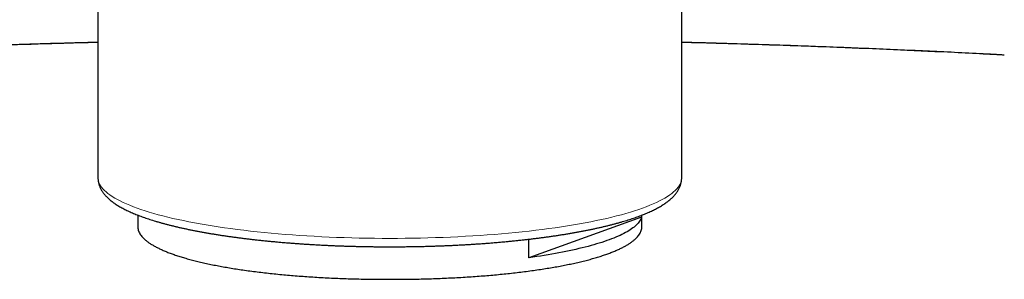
# Model space of a CAD drawing. Header units: millimetres. Extents: x 8 to 835, y 12 to 422.
# Tile 13 of 25: x 410 to 448, y 375 to 384. Entities that reach past the tile are written whole.
import ezdxf

# ---------------------------------------------------------------- set-up
doc = ezdxf.new("R2010")
doc.units = ezdxf.units.MM

msp = doc.modelspace()

# ---------------------------------------------------------------- linework, layer by layer
at = {"color": 7, "linetype": 'Continuous', "lineweight": 30}
for p, q in [((413.4, 392.601), (413.4, 378.399)), ((435.4, 378.399), (435.4, 392.601)), ((414.9, 376.99), (414.9, 376.547)), ((433.882, 376.91), (429.64, 375.382)), ((433.882, 376.983), (433.882, 376.91)), ((433.9, 376.538), (433.9, 376.99)), ((429.64, 375.382), (429.64, 376.08))]:
    msp.add_line(p, q, dxfattribs=at)
at = {"color": 252, "linetype": 'Continuous', "lineweight": 0, "flags": 128}
for points in [[(424.4, 376.112), (424.112, 376.112), (423.824, 376.115), (423.537, 376.119), (423.25, 376.124), (422.964, 376.131), (422.679, 376.14), (422.395, 376.15), (422.113, 376.162), (421.832, 376.175), (421.553, 376.19), (421.276, 376.206), (421.001, 376.224), (420.728, 376.243), (420.458, 376.264), (420.19, 376.286), (419.926, 376.309), (419.664, 376.334), (419.406, 376.361), (419.151, 376.389), (418.9, 376.418), (418.652, 376.449), (418.409, 376.481), (418.169, 376.514), (417.934, 376.548), (417.704, 376.584), (417.477, 376.621), (417.256, 376.66), (417.039, 376.699), (416.828, 376.74), (416.622, 376.781), (416.421, 376.824), (416.225, 376.868), (416.035, 376.913), (415.851, 376.959), (415.673, 377.006), (415.501, 377.054), (415.335, 377.103), (415.175, 377.153), (415.021, 377.204), (414.874, 377.255), (414.733, 377.307), (414.599, 377.36), (414.471, 377.414), (414.351, 377.468), (414.237, 377.523), (414.131, 377.579), (414.031, 377.635), (413.938, 377.692), (413.853, 377.749), (413.775, 377.807), (413.704, 377.865), (413.64, 377.923), (413.584, 377.982), (413.535, 378.041), (413.494, 378.1), (413.46, 378.16), (413.434, 378.219), (413.415, 378.279), (413.404, 378.339), (413.4, 378.399)], [(435.4, 378.399), (435.396, 378.339), (435.385, 378.279), (435.366, 378.219), (435.34, 378.16), (435.306, 378.1), (435.264, 378.041), (435.216, 377.982), (435.16, 377.923), (435.096, 377.865), (435.025, 377.807), (434.947, 377.749), (434.862, 377.692), (434.769, 377.635), (434.669, 377.579), (434.563, 377.523), (434.449, 377.468), (434.328, 377.414), (434.201, 377.36), (434.067, 377.307), (433.926, 377.255), (433.779, 377.204), (433.625, 377.153), (433.465, 377.103), (433.299, 377.054), (433.127, 377.006), (432.949, 376.959), (432.764, 376.913), (432.575, 376.868), (432.379, 376.824), (432.178, 376.781), (431.972, 376.74), (431.76, 376.699), (431.544, 376.66), (431.322, 376.621), (431.096, 376.584), (430.866, 376.548), (430.63, 376.514), (430.391, 376.481), (430.147, 376.449), (429.9, 376.418), (429.649, 376.389), (429.394, 376.361), (429.136, 376.334), (428.874, 376.309), (428.609, 376.286), (428.342, 376.264), (428.072, 376.243), (427.799, 376.224), (427.524, 376.206), (427.247, 376.19), (426.968, 376.175), (426.687, 376.162), (426.405, 376.15), (426.121, 376.14), (425.836, 376.131), (425.55, 376.124), (425.263, 376.119), (424.976, 376.115), (424.688, 376.112), (424.4, 376.112)]]:
    msp.add_lwpolyline(points, dxfattribs=at)
at = {"color": 7, "linetype": 'Continuous', "lineweight": 30, "flags": 128}
msp.add_lwpolyline([(433.882, 376.91), (433.87, 376.872), (433.854, 376.835), (433.835, 376.798), (433.812, 376.761), (433.786, 376.724), (433.756, 376.687), (433.724, 376.651), (433.688, 376.614), (433.648, 376.578), (433.606, 376.541), (433.56, 376.505), (433.51, 376.469), (433.458, 376.434), (433.402, 376.398), (433.343, 376.363), (433.281, 376.328), (433.216, 376.293), (433.147, 376.259), (433.076, 376.224), (433.001, 376.191), (432.923, 376.157), (432.842, 376.124), (432.758, 376.091), (432.672, 376.058), (432.582, 376.026), (432.489, 375.994), (432.394, 375.962), (432.295, 375.931), (432.194, 375.9), (432.09, 375.87), (431.983, 375.84), (431.874, 375.81), (431.762, 375.781), (431.647, 375.752), (431.529, 375.724), (431.41, 375.696), (431.287, 375.669), (431.162, 375.642), (431.035, 375.616), (430.905, 375.59), (430.773, 375.565), (430.639, 375.54), (430.503, 375.516), (430.364, 375.492), (430.223, 375.469), (430.08, 375.446), (429.935, 375.424), (429.789, 375.403), (429.64, 375.382)], dxfattribs=at)
at = {"color": 252, "linetype": 'Continuous', "lineweight": 0}
for points, knots in [([(413.4, 383.505), (412.908, 383.492), (411.723, 383.462), (409.844, 383.402), (407.764, 383.327), (405.685, 383.243), (403.605, 383.148), (402.141, 383.077), (401.371, 383.034), (401.293, 383.03)], [0, 0, 0, 0, 0.121816, 0.293565, 0.465314, 0.637063, 0.808855, 0.980649, 1, 1, 1, 1]), ([(447.559, 383.027), (447.465, 383.033), (446.679, 383.075), (445.2, 383.147), (443.123, 383.242), (441.046, 383.327), (438.967, 383.402), (437.085, 383.462), (435.896, 383.492), (435.4, 383.505)], [0, 0, 0, 0, 0.0233407, 0.1941735, 0.3650051, 0.5358798, 0.7067558, 0.8776305, 1, 1, 1, 1])]:
    msp.add_open_spline(points, degree=3, knots=knots, dxfattribs=at)
at = {"color": 7, "linetype": 'Continuous', "lineweight": 30}
for points, knots in [([(413.4, 383.509), (413.196, 383.504), (412.643, 383.49), (411.741, 383.465), (410.688, 383.432), (409.627, 383.397), (408.558, 383.36), (407.488, 383.319), (406.416, 383.276), (405.343, 383.23), (404.27, 383.182), (403.195, 383.131), (402.202, 383.082), (401.569, 383.049), (401.294, 383.035)], [0, 0, 0, 0, 0.050472, 0.136978, 0.223291, 0.311469, 0.399756, 0.488153, 0.576661, 0.665278, 0.754006, 0.842843, 0.93179, 1, 1, 1, 1]), ([(447.558, 383.032), (447.428, 383.039), (446.939, 383.065), (446.09, 383.107), (445.012, 383.16), (443.935, 383.209), (442.859, 383.256), (441.784, 383.3), (440.71, 383.342), (439.638, 383.381), (438.567, 383.418), (437.497, 383.451), (436.442, 383.482), (435.743, 383.501), (435.4, 383.51)], [0, 0, 0, 0, 0.032091, 0.120916, 0.209635, 0.298246, 0.386749, 0.475144, 0.563431, 0.65161, 0.739679, 0.82764, 0.915491, 1, 1, 1, 1]), ([(413.4, 378.399), (413.4, 378.395), (413.4, 378.374), (413.402, 378.336), (413.407, 378.286), (413.415, 378.236), (413.426, 378.187), (413.44, 378.137), (413.456, 378.089), (413.476, 378.04), (413.498, 377.992), (413.524, 377.944), (413.552, 377.897), (413.584, 377.85), (413.619, 377.802), (413.657, 377.755), (413.699, 377.709), (413.744, 377.662), (413.792, 377.616), (413.844, 377.57), (413.9, 377.524), (413.959, 377.479), (414.021, 377.435), (414.086, 377.392), (414.153, 377.349), (414.224, 377.307), (414.297, 377.266), (414.372, 377.226), (414.45, 377.186), (414.53, 377.147), (414.613, 377.109), (414.698, 377.072), (414.785, 377.035), (414.875, 376.999), (414.967, 376.964), (415.061, 376.929), (415.158, 376.894), (415.256, 376.86), (415.357, 376.827), (415.461, 376.794), (415.566, 376.762), (415.674, 376.73), (415.784, 376.699), (415.896, 376.668), (416.01, 376.638), (416.126, 376.608), (416.244, 376.579), (416.365, 376.55), (416.487, 376.521), (416.612, 376.494), (416.739, 376.466), (416.867, 376.439), (416.998, 376.413), (417.13, 376.387), (417.265, 376.362), (417.401, 376.337), (417.539, 376.313), (417.679, 376.289), (417.82, 376.265), (417.964, 376.243), (418.109, 376.22), (418.255, 376.198), (418.403, 376.177), (418.553, 376.156), (418.705, 376.136), (418.858, 376.117), (419.012, 376.098), (419.168, 376.079), (419.325, 376.061), (419.484, 376.044), (419.644, 376.027), (419.805, 376.011), (419.967, 375.995), (420.131, 375.98), (420.295, 375.965), (420.461, 375.951), (420.628, 375.938), (420.796, 375.925), (420.964, 375.913), (421.134, 375.901), (421.305, 375.89), (421.476, 375.879), (421.648, 375.87), (421.821, 375.86), (421.995, 375.852), (422.169, 375.844), (422.344, 375.836), (422.519, 375.829), (422.695, 375.823), (422.872, 375.818), (423.048, 375.813), (423.226, 375.808), (423.403, 375.804), (423.581, 375.801), (423.759, 375.799), (423.937, 375.797), (424.115, 375.795), (424.269, 375.795), (424.364, 375.795), (424.4, 375.795)], [0, 0, 0, 0, 0.001998, 0.010043, 0.01809, 0.026166, 0.034296, 0.042511, 0.050838, 0.059305, 0.067941, 0.076773, 0.085827, 0.095126, 0.104689, 0.114527, 0.124643, 0.135028, 0.145661, 0.156512, 0.16754, 0.178702, 0.189954, 0.201259, 0.212584, 0.223902, 0.235196, 0.246457, 0.257679, 0.26886, 0.28, 0.291098, 0.302158, 0.31318, 0.324167, 0.335121, 0.346044, 0.35694, 0.367809, 0.378654, 0.389477, 0.40028, 0.411063, 0.421829, 0.432579, 0.443314, 0.454035, 0.464743, 0.475439, 0.486125, 0.4968, 0.507465, 0.518122, 0.52877, 0.539411, 0.550045, 0.560672, 0.571293, 0.581908, 0.592517, 0.603121, 0.613721, 0.624316, 0.634907, 0.645494, 0.656078, 0.666657, 0.677234, 0.687808, 0.698378, 0.708946, 0.719512, 0.730075, 0.740636, 0.751195, 0.761751, 0.772306, 0.78286, 0.793411, 0.803962, 0.81451, 0.825058, 0.835604, 0.846149, 0.856694, 0.867237, 0.877779, 0.888321, 0.898861, 0.909402, 0.919941, 0.93048, 0.941019, 0.951557, 0.962095, 0.972633, 0.98317, 0.993707, 1, 1, 1, 1]), ([(424.4, 375.795), (424.431, 375.795), (424.522, 375.795), (424.672, 375.795), (424.85, 375.797), (425.028, 375.799), (425.206, 375.801), (425.384, 375.804), (425.562, 375.808), (425.739, 375.812), (425.916, 375.817), (426.092, 375.823), (426.268, 375.829), (426.443, 375.836), (426.618, 375.843), (426.793, 375.851), (426.966, 375.86), (427.139, 375.869), (427.311, 375.879), (427.483, 375.889), (427.653, 375.9), (427.823, 375.912), (427.992, 375.924), (428.16, 375.937), (428.327, 375.95), (428.493, 375.964), (428.657, 375.979), (428.821, 375.994), (428.983, 376.009), (429.144, 376.026), (429.304, 376.042), (429.463, 376.06), (429.62, 376.078), (429.776, 376.096), (429.93, 376.115), (430.083, 376.135), (430.235, 376.155), (430.385, 376.176), (430.533, 376.197), (430.68, 376.218), (430.825, 376.241), (430.968, 376.263), (431.11, 376.287), (431.25, 376.311), (431.388, 376.335), (431.524, 376.36), (431.658, 376.385), (431.791, 376.411), (431.921, 376.437), (432.05, 376.464), (432.177, 376.491), (432.301, 376.519), (432.424, 376.547), (432.544, 376.576), (432.663, 376.605), (432.779, 376.635), (432.893, 376.665), (433.005, 376.696), (433.115, 376.727), (433.222, 376.759), (433.328, 376.791), (433.431, 376.823), (433.532, 376.856), (433.63, 376.89), (433.727, 376.924), (433.821, 376.959), (433.913, 376.994), (434.002, 377.03), (434.089, 377.067), (434.174, 377.104), (434.257, 377.141), (434.337, 377.18), (434.415, 377.219), (434.49, 377.259), (434.563, 377.3), (434.634, 377.341), (434.702, 377.384), (434.768, 377.427), (434.831, 377.472), (434.891, 377.517), (434.948, 377.563), (435.002, 377.611), (435.053, 377.659), (435.1, 377.708), (435.144, 377.757), (435.185, 377.807), (435.221, 377.857), (435.254, 377.907), (435.284, 377.958), (435.309, 378.008), (435.332, 378.059), (435.351, 378.11), (435.367, 378.16), (435.38, 378.211), (435.39, 378.262), (435.396, 378.313), (435.4, 378.358), (435.4, 378.387), (435.4, 378.399)], [0, 0, 0, 0, 0.005547, 0.016084, 0.026622, 0.03716, 0.047698, 0.058236, 0.068775, 0.079314, 0.089853, 0.100393, 0.110933, 0.121474, 0.132016, 0.142558, 0.153101, 0.163645, 0.174191, 0.184737, 0.195284, 0.205833, 0.216383, 0.226934, 0.237487, 0.248042, 0.258598, 0.269157, 0.279717, 0.29028, 0.300844, 0.311412, 0.321981, 0.332554, 0.343129, 0.353708, 0.36429, 0.374875, 0.385464, 0.396058, 0.406655, 0.417257, 0.427864, 0.438476, 0.449094, 0.459717, 0.470347, 0.480984, 0.491628, 0.502279, 0.512939, 0.523608, 0.534287, 0.544976, 0.555676, 0.566388, 0.577113, 0.587852, 0.598607, 0.609377, 0.620165, 0.630973, 0.641801, 0.652651, 0.663526, 0.674427, 0.685356, 0.696316, 0.707309, 0.718338, 0.729404, 0.74051, 0.751657, 0.762848, 0.77408, 0.785353, 0.796662, 0.807998, 0.819349, 0.830686, 0.841978, 0.853186, 0.864265, 0.875166, 0.885845, 0.896262, 0.906394, 0.916231, 0.925776, 0.935044, 0.944056, 0.952842, 0.961431, 0.969853, 0.978141, 0.986324, 0.994432, 1, 1, 1, 1]), ([(414.901, 376.56), (414.901, 376.551), (414.9, 376.518), (414.909, 376.461), (414.93, 376.389), (414.961, 376.319), (415.004, 376.25), (415.056, 376.182), (415.118, 376.114), (415.191, 376.048), (415.274, 375.981), (415.369, 375.915), (415.476, 375.849), (415.593, 375.784), (415.72, 375.721), (415.856, 375.659), (416, 375.599), (416.153, 375.54), (416.314, 375.483), (416.484, 375.427), (416.665, 375.372), (416.857, 375.319), (417.059, 375.266), (417.269, 375.215), (417.488, 375.165), (417.713, 375.118), (417.944, 375.072), (418.179, 375.029), (418.421, 374.988), (418.67, 374.948), (418.927, 374.91), (419.194, 374.874), (419.469, 374.839), (419.75, 374.806), (420.036, 374.775), (420.324, 374.746), (420.615, 374.72), (420.906, 374.696), (421.202, 374.674), (421.502, 374.654), (421.807, 374.635), (422.118, 374.619), (422.435, 374.605), (422.754, 374.593), (423.076, 374.583), (423.401, 374.575), (423.731, 374.57), (424.065, 374.566), (424.288, 374.566), (424.4, 374.566)], [0, 0, 0, 0, 0.008346, 0.030152, 0.051952, 0.073732, 0.094891, 0.116067, 0.137249, 0.158425, 0.179583, 0.201356, 0.223149, 0.244947, 0.266739, 0.288512, 0.309666, 0.330837, 0.352014, 0.373185, 0.394339, 0.416106, 0.437893, 0.459686, 0.481473, 0.503241, 0.524396, 0.545568, 0.566747, 0.587919, 0.609074, 0.630843, 0.652632, 0.674426, 0.696214, 0.717983, 0.739141, 0.760316, 0.781498, 0.802673, 0.823831, 0.845603, 0.867394, 0.889192, 0.910983, 0.932755, 0.955168, 0.977587, 1, 1, 1, 1]), ([(424.4, 374.566), (424.505, 374.566), (424.716, 374.566), (425.031, 374.569), (425.346, 374.574), (425.66, 374.581), (425.975, 374.59), (426.292, 374.602), (426.61, 374.616), (426.925, 374.632), (427.237, 374.65), (427.542, 374.67), (427.841, 374.692), (428.134, 374.716), (428.422, 374.741), (428.706, 374.769), (428.988, 374.799), (429.268, 374.831), (429.544, 374.866), (429.814, 374.902), (430.078, 374.941), (430.333, 374.981), (430.579, 375.022), (430.815, 375.065), (431.045, 375.109), (431.267, 375.155), (431.484, 375.204), (431.694, 375.254), (431.898, 375.306), (432.094, 375.361), (432.28, 375.416), (432.455, 375.473), (432.62, 375.53), (432.774, 375.588), (432.918, 375.648), (433.054, 375.708), (433.181, 375.771), (433.299, 375.834), (433.407, 375.9), (433.506, 375.967), (433.593, 376.034), (433.669, 376.102), (433.734, 376.17), (433.788, 376.238), (433.831, 376.306), (433.865, 376.375), (433.887, 376.445), (433.899, 376.507), (433.899, 376.546), (433.899, 376.56)], [0, 0, 0, 0, 0.021158, 0.042333, 0.063514, 0.084689, 0.105847, 0.127619, 0.14941, 0.171207, 0.192998, 0.21477, 0.235928, 0.257103, 0.278284, 0.29946, 0.320617, 0.342389, 0.36418, 0.385978, 0.407769, 0.429541, 0.450699, 0.471874, 0.493056, 0.514231, 0.535389, 0.557162, 0.578953, 0.600751, 0.622543, 0.644316, 0.665472, 0.686645, 0.707825, 0.728998, 0.750155, 0.771925, 0.793715, 0.815511, 0.8373, 0.859071, 0.880224, 0.901395, 0.922572, 0.943743, 0.964897, 0.986664, 1, 1, 1, 1])]:
    msp.add_open_spline(points, degree=3, knots=knots, dxfattribs=at)

doc.saveas('drawing.dxf')
